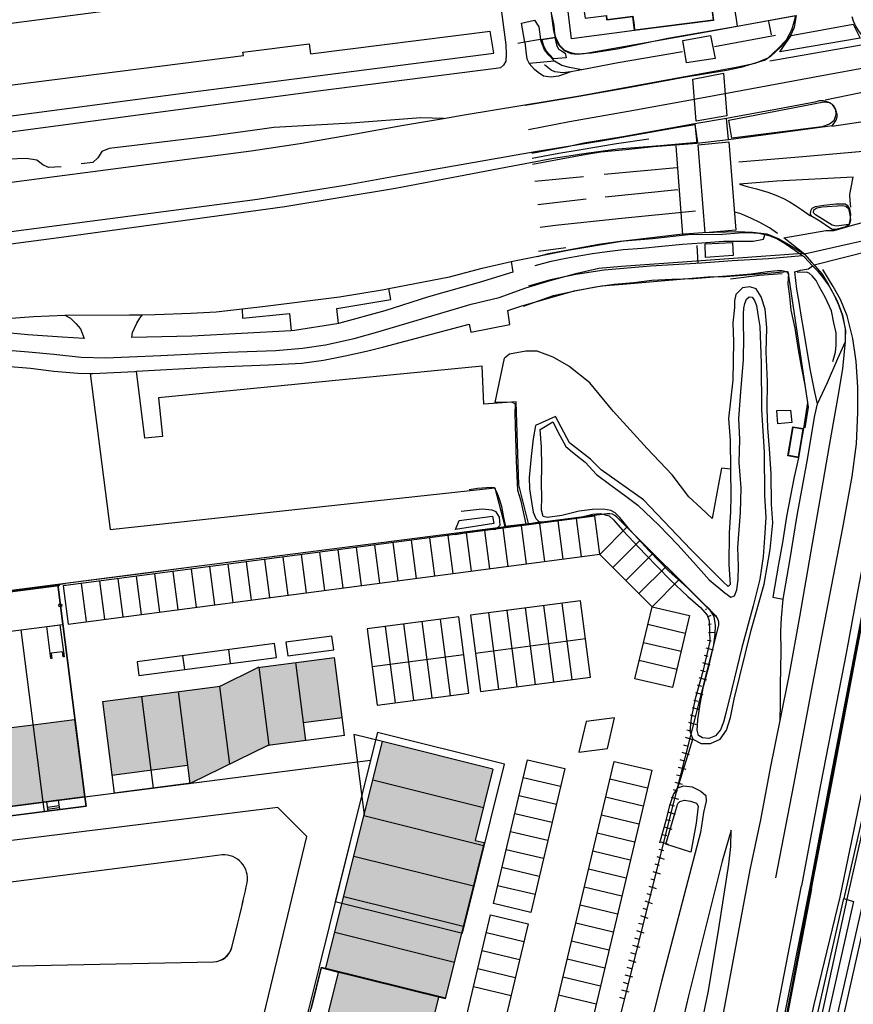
# Model space of a CAD drawing. Header units: metres. Extents: x 89795 to 94000, y 463250 to 466585.
# Tile 173 of 185: x 91270 to 91378, y 465954 to 466082. Entities that reach past the tile are written whole.
import ezdxf

# ---------------------------------------------------------------- set-up
doc = ezdxf.new("R2010")
doc.units = ezdxf.units.M
doc.layers.add('92.1_Bestaande bebouwing - Existing building H', color=7, linetype='Continuous', true_color=0xb5b6af)
doc.layers.add('XXX_Background', color=3, linetype='Continuous')

msp = doc.modelspace()

# ---------------------------------------------------------------- hatches: boundary and pattern name
at = {"layer": '92.1_Bestaande bebouwing - Existing building H'}
for points in [[(91310.47, 465999.27), (91305.4, 465998.62), (91306.4, 465990.8), (91311.48, 465991.45)], [(91300.64, 465998.01), (91300.51, 465997.99), (91295.63, 465995.55), (91295.51, 465995.53), (91296.81, 465985.42), (91301.81, 465987.87), (91301.94, 465987.89)], [(91305.4, 465998.62), (91300.64, 465998.01), (91301.94, 465987.89), (91306.7, 465988.5)], [(91295.51, 465995.53), (91290.15, 465994.85), (91291.68, 465982.94), (91291.81, 465982.96), (91296.81, 465985.42)], [(91285.39, 465994.23), (91280.32, 465993.58), (91281.55, 465983.98), (91286.63, 465984.63)], [(91290.15, 465994.85), (91285.39, 465994.23), (91286.63, 465984.63), (91291.39, 465985.24)], [(91271.34, 465990.56), (91265.99, 465989.87), (91267.28, 465979.82), (91272.64, 465980.51)], [(91276.7, 465991.25), (91271.34, 465990.56), (91272.64, 465980.51), (91277.99, 465981.19)], [(91331.03, 465984.79), (91316.67, 465988.37), (91315.43, 465983.41), (91329.79, 465979.83)], [(91329.79, 465979.83), (91315.43, 465983.41), (91314.27, 465978.75), (91329.8, 465974.88), (91329.89, 465975.25), (91328.73, 465975.54)], [(91314.27, 465978.75), (91312.97, 465973.51), (91328.49, 465969.64), (91329.8, 465974.88)], [(91312.97, 465973.51), (91311.66, 465968.27), (91327.18, 465964.4), (91328.49, 465969.64)], [(91311.44, 465967.39), (91311.4, 465967.23), (91326.93, 465963.37), (91326.96, 465963.52)], [(91311.66, 465968.27), (91311.44, 465967.39), (91326.96, 465963.52), (91327.18, 465964.4)], [(91326.93, 465963.37), (91311.4, 465967.23), (91310.5, 465963.61), (91326.02, 465959.74)], [(91310.5, 465963.61), (91309.34, 465958.96), (91323.99, 465955.3), (91324.86, 465955.09), (91326.02, 465959.74)], [(91310.97, 465958.41), (91309.67, 465953.17), (91322.65, 465949.94), (91323.96, 465955.18)]]:
    msp.add_hatch(color=256, dxfattribs=at).paths.add_polyline_path(points)

# ---------------------------------------------------------------- linework, layer by layer
at = {"layer": 'XXX_Background'}
for p, q in [((91275.9, 466003.62), (91344.91, 466012.67)), ((91344.9, 466012.66), (91351.69, 466005.87)), ((91342.41, 466006.64), (91328.13, 466004.77)), ((91326.61, 466004.57), (91314.71, 466003.01)), ((91328.13, 466004.77), (91329.43, 465994.85)), ((91358.63, 466005.52), (91358.74, 466005.6)), ((91358.89, 466004.54), (91359.38, 466004.77)), ((91249.58, 466000.28), (91275.18, 466003.58)), ((91273.1, 466003.31), (91274.8, 466003.53)), ((91273.64, 465999.15), (91273.1, 466003.31)), ((91274.8, 466003.53), (91275.34, 465999.37)), ((91275.18, 466003.58), (91278.06, 465981.19)), ((91359.02, 466003.54), (91359.38, 466003.63)), ((91314.71, 466003.01), (91316.01, 465993.09)), ((91359.02, 466002.52), (91359.92, 466002.57)), ((91302.67, 466001.08), (91284.83, 465998.73)), ((91343.06, 466001.69), (91328.78, 465999.81)), ((91358.67, 466000.55), (91359.64, 466000.27)), ((91358.89, 466001.52), (91359.38, 466001.45)), ((91275.13, 466000.03), (91273.68, 465999.84)), ((91273.68, 465999.84), (91273.76, 465999.16)), ((91275.21, 465999.35), (91275.13, 466000.03)), ((91275.34, 465999.37), (91275.21, 465999.35)), ((91327.26, 465999.61), (91315.36, 465998.05)), ((91358.44, 465999.57), (91358.93, 465999.44)), ((91273.76, 465999.16), (91273.64, 465999.15)), ((91358.23, 465998.61), (91359.19, 465998.32)), ((91329.43, 465994.85), (91343.71, 465996.73)), ((91357.99, 465997.64), (91358.59, 465997.48)), ((91357.55, 465995.71), (91358.12, 465995.56)), ((91357.77, 465996.68), (91358.74, 465996.39)), ((91316.01, 465993.09), (91327.91, 465994.66)), ((91357.32, 465994.74), (91358.29, 465994.46)), ((91357.1, 465993.76), (91357.69, 465993.6)), ((91356.65, 465991.83), (91357.25, 465991.67)), ((91356.88, 465992.8), (91357.84, 465992.51)), ((91356.43, 465990.87), (91357.4, 465990.58)), ((91356.21, 465989.9), (91356.78, 465989.75)), ((91355.75, 465987.95), (91356.35, 465987.79)), ((91355.98, 465988.93), (91356.95, 465988.65)), ((91355.54, 465986.99), (91356.5, 465986.7)), ((91291.39, 465985.24), (91281.55, 465983.98)), ((91355.31, 465986.02), (91355.87, 465985.87)), ((91354.86, 465984.07), (91355.45, 465983.91)), ((91355.09, 465985.05), (91356.05, 465984.77)), ((91354.63, 465983.11), (91355.59, 465982.83)), ((91354.41, 465982.14), (91354.97, 465981.99)), ((91220, 465973.73), (91278.09, 465981.2)), ((91277.99, 465981.19), (91235.15, 465975.68)), ((91272.79, 465979.28), (91272.64, 465980.5)), ((91274.6, 465980.75), (91273.08, 465980.55)), ((91273.08, 465980.55), (91273.24, 465979.33)), ((91274.6, 465980.75), (91274.76, 465979.53)), ((91278.21, 465979.97), (91278.06, 465981.19)), ((91353.96, 465980.19), (91354.54, 465980.03)), ((91354.18, 465981.17), (91355.14, 465980.89)), ((91220.02, 465972.5), (91278.21, 465979.97)), ((91274.7, 465980.01), (91273.18, 465979.81)), ((91274.73, 465979.77), (91273.21, 465979.57)), ((91274.76, 465979.53), (91273.24, 465979.33)), ((91353.73, 465979.23), (91354.69, 465978.95)), ((91353.51, 465978.26), (91354.07, 465978.11)), ((91353.05, 465976.32), (91353.59, 465976.18)), ((91353.28, 465977.29), (91354.24, 465977.01)), ((91352.83, 465975.36), (91353.78, 465975.05)), ((91352.57, 465974.4), (91353.15, 465974.21)), ((91352.04, 465972.49), (91352.6, 465972.31)), ((91352.31, 465973.45), (91353.25, 465973.12)), ((91351.78, 465971.52), (91352.73, 465971.21)), ((91351.51, 465970.56), (91352.04, 465970.4)), ((91350.99, 465968.65), (91351.57, 465968.46)), ((91351.25, 465969.61), (91352.21, 465969.3)), ((91350.73, 465967.7), (91351.68, 465967.37)), ((91350.47, 465966.74), (91351.02, 465966.56)), ((91349.94, 465964.81), (91350.47, 465964.65)), ((91350.2, 465965.78), (91351.15, 465965.46)), ((91349.68, 465963.86), (91350.63, 465963.55)), ((91349.42, 465962.9), (91349.98, 465962.72)), ((91348.88, 465960.99), (91349.46, 465960.82)), ((91349.13, 465961.95), (91350.08, 465961.66)), ((91348.64, 465960.03), (91349.6, 465959.74)), ((91348.41, 465959.07), (91348.97, 465958.91)), ((91347.94, 465957.12), (91348.47, 465956.98)), ((91348.17, 465958.1), (91349.13, 465957.81)), ((91347.7, 465956.16), (91348.67, 465955.89)), ((91347.47, 465955.2), (91348.04, 465955.03))]:
    msp.add_line(p, q, dxfattribs=at)
for points in [[(91370.32, 466082.57), (91359.44, 466080.58), (91342.87, 466077.62), (91341.96, 466077.54), (91341.2, 466077.62), (91340.32, 466078.04), (91339.57, 466078.75), (91339.19, 466079.64), (91338.94, 466080.6), (91338.67, 466082.58), (91333.78, 466120.12), (91327.26, 466170.67), (91326.84, 466173.75), (91326.83, 466175.77), (91326.91, 466177.2), (91327.28, 466178.42), (91328.23, 466179.25)], [(91227.69, 466114.21), (91285.16, 466121.73), (91323.79, 466126.87), (91324.77, 466126.86), (91325.41, 466126.63), (91326.02, 466126.21), (91326.72, 466125.05), (91328.86, 466108.02), (91332.71, 466078.81), (91332.76, 466077.6), (91332.69, 466076.68), (91332.39, 466076.15), (91332.02, 466075.82), (91331.46, 466075.71), (91308.32, 466072.8), (91265.09, 466067.04)], [(91230.71, 466075.61), (91254.1, 466078.7), (91254.15, 466078.35), (91262.66, 466079.45), (91262.47, 466080.82), (91297.77, 466085.45), (91297.92, 466084.02), (91306.42, 466085.18), (91306.38, 466085.55), (91329.79, 466088.61)], [(91324.63, 466069.25), (91327.31, 466069.7), (91342.26, 466072.18), (91356.91, 466074.88), (91362.61, 466075.91), (91365.08, 466076.41), (91366.78, 466077.11), (91368.02, 466078.3), (91369.15, 466079.46), (91369.84, 466080.74), (91370.27, 466082.2), (91370.32, 466082.57)], [(91231.75, 466067.78), (91255.15, 466070.77), (91254.99, 466072.04), (91263.49, 466073.13), (91263.52, 466072.95), (91298.63, 466077.43), (91298.57, 466077.83), (91307.18, 466078.93), (91307.35, 466077.62), (91330.66, 466080.59)], [(91231.75, 466067.78), (91231.8, 466066.53), (91232.01, 466064.75), (91237.32, 466065.48), (91293.09, 466072.84), (91331.15, 466077.7), (91330.66, 466080.59)], [(91361.64, 466069.01), (91374, 466071.38), (91374.78, 466071.32), (91375.21, 466070.92), (91375.5, 466070.4), (91375.54, 466069.7), (91375.28, 466068.92), (91374.72, 466068.5), (91373.74, 466068.15), (91362.05, 466066.67), (91361.64, 466069.01)], [(91246.67, 466051.72), (91300.44, 466058.77), (91312.08, 466060.63), (91318.26, 466061.75), (91326.9, 466063.28), (91336.53, 466064.97), (91345.08, 466066.36), (91354.85, 466068.07), (91357.26, 466068.44), (91357.6, 466066.11), (91352.72, 466065.71), (91347.25, 466065.27), (91343.12, 466064.71), (91338.9, 466064.04), (91333.62, 466063.05), (91326.54, 466061.72), (91318.38, 466060.14), (91304.01, 466057.79), (91274.65, 466053.77), (91229.02, 466047.72)], [(91236.74, 466056.68), (91237.07, 466056.74), (91269.19, 466061.05), (91284.38, 466063.06), (91299.62, 466065.04), (91305.94, 466066.01), (91312.72, 466067.18), (91319.43, 466068.39), (91324.63, 466069.25)], [(91324.63, 466069.25), (91321.65, 466069.34), (91312.63, 466068.65), (91302.6, 466068.06), (91301.08, 466067.85), (91294.43, 466066.95), (91284.48, 466065.74), (91281.19, 466065.33), (91280.26, 466064.95), (91279.72, 466064.12), (91279.09, 466063.54), (91277.56, 466063.34)], [(91274.99, 466062.98), (91273.34, 466062.89), (91272.61, 466063.24), (91271.8, 466063.82), (91270.49, 466064.05), (91268.1, 466063.95), (91239.27, 466059.72)], [(91377.25, 466055.47), (91375.61, 466055.26), (91375.06, 466055.41), (91372.9, 466056.74), (91372.65, 466056.98), (91372.67, 466057.38), (91373.08, 466057.66), (91373.79, 466057.78), (91376.42, 466057.95), (91376.86, 466057.87), (91377.18, 466057.54), (91377.36, 466056.75), (91377.46, 466056.09), (91377.37, 466055.69), (91377.25, 466055.47)], [(91333.4, 466050.66), (91334.68, 466050.95), (91340.77, 466052.16), (91347.99, 466053.36), (91355.29, 466054.24), (91358.26, 466054.42), (91362.72, 466054.57), (91364.73, 466054.5), (91366.58, 466054.26), (91368.07, 466053.67), (91369.43, 466052.9), (91371.26, 466051.78)], [(91377.25, 466055.47), (91377.22, 466055.42), (91377.31, 466055.48), (91377.25, 466055.47)], [(91268.08, 466039.19), (91270.72, 466038.97), (91274.01, 466038.64), (91277.58, 466038.26), (91280.73, 466038.17), (91283.82, 466038.32), (91287.9, 466038.47), (91296.66, 466038.9), (91302.85, 466039.13), (91306.3, 466039.41), (91309.31, 466039.84), (91313.01, 466040.7), (91316.07, 466041.56), (91328.22, 466045.13), (91331.83, 466046.02), (91335.31, 466047.25), (91338.47, 466048.23), (91341.96, 466049.17), (91344.76, 466049.81), (91347.74, 466050.08), (91357.47, 466050.78), (91371.26, 466051.78)], [(91371.26, 466051.78), (91371.47, 466051.64), (91372.44, 466050.56), (91372.83, 466050.11)], [(91333.4, 466050.66), (91333.61, 466049.3), (91329.25, 466047.95), (91322.68, 466046.08), (91316.98, 466044.28), (91310.99, 466042.65)], [(91317.51, 466047.16), (91325.4, 466048.68), (91329.64, 466049.8), (91333.4, 466050.66)], [(91284.76, 466036.44), (91294.13, 466036.95), (91301.89, 466037.28), (91306.21, 466037.48), (91309.02, 466037.89), (91311.85, 466038.45), (91314.6, 466039.03), (91316.88, 466039.62), (91327.96, 466042.54), (91328.14, 466041.5), (91333.21, 466042.52), (91332.95, 466044.32), (91334.8, 466044.91), (91338.1, 466045.87), (91341.59, 466046.88), (91345.13, 466047.51), (91348.43, 466047.76), (91352.33, 466048.12), (91358.93, 466048.67), (91361.26, 466048.74), (91369.31, 466049.39), (91371.95, 466031.76), (91371.51, 466029.07)], [(91372.83, 466050.11), (91373.76, 466049.04), (91374.54, 466047.75), (91375.73, 466045.56), (91376.42, 466043.71), (91376.78, 466041.71), (91376.74, 466040.69), (91376.74, 466040.61)], [(91298.47, 466044.53), (91301.13, 466044.84), (91311.11, 466046.1), (91316.92, 466047.04), (91317.51, 466047.16)], [(91310.99, 466042.65), (91310.75, 466044.58), (91317.76, 466045.76), (91317.51, 466047.16)], [(91285.52, 466043.77), (91287.16, 466043.78), (91291.81, 466043.95), (91295.1, 466044.13), (91298.47, 466044.53)], [(91298.47, 466044.53), (91298.52, 466043.34), (91304.62, 466043.92), (91304.82, 466041.69)], [(91275.44, 466043.7), (91276.2, 466043.34), (91276.89, 466042.64), (91277.5, 466041.94), (91277.96, 466040.68), (91275.09, 466040.84), (91270.66, 466041.15), (91267.03, 466041.49), (91263.82, 466041.61), (91261.96, 466041.55), (91261.16, 466041.5), (91261.1, 466042.47)], [(91261.1, 466042.47), (91267.29, 466043.25), (91271.37, 466043.53), (91275.44, 466043.7)], [(91275.44, 466043.7), (91283.83, 466043.77), (91285.52, 466043.77)], [(91304.82, 466041.69), (91291.92, 466040.98), (91284.14, 466040.83), (91284.24, 466041.48), (91284.78, 466042.67), (91285.19, 466043.34), (91285.52, 466043.77)], [(91310.99, 466042.65), (91310.74, 466042.58), (91305.26, 466041.72), (91304.82, 466041.69)], [(91229.49, 466033.31), (91254.18, 466036.11), (91259.1, 466036.72), (91261.65, 466037.02), (91264.9, 466037.19), (91267.84, 466037.08), (91271, 466036.83), (91274.01, 466036.46), (91277.15, 466036.19), (91278.72, 466036.16)], [(91278.72, 466036.16), (91281.35, 466015.91), (91331.26, 466021.31), (91332.57, 466016.31), (91335.63, 466016.68), (91334.38, 466021.67), (91334.03, 466032.48), (91329.84, 466032.16), (91329.62, 466037.09), (91287.61, 466032.96), (91288.14, 466027.97), (91285.83, 466027.73), (91284.76, 466036.44)], [(91278.72, 466036.16), (91279.08, 466036.16), (91284.53, 466036.42), (91284.76, 466036.44)], [(91344.26, 466017.63), (91275.25, 466008.57), (91275.9, 466003.62)], [(91342.53, 466012.36), (91341.88, 466017.32)], [(91344.91, 466012.67), (91344.26, 466017.63)], [(91333.01, 466011.11), (91332.36, 466016.07)], [(91335.39, 466011.42), (91334.74, 466016.38)], [(91337.77, 466011.73), (91337.12, 466016.69)], [(91340.15, 466012.05), (91339.5, 466017)], [(91355.22, 466009.41), (91348.43, 466016.19), (91344.9, 466012.66)], [(91323.5, 466009.86), (91322.84, 466014.82)], [(91325.87, 466010.17), (91325.22, 466015.13)], [(91328.25, 466010.48), (91327.6, 466015.44)], [(91330.63, 466010.8), (91329.98, 466015.75)], [(91313.98, 466008.61), (91313.33, 466013.57)], [(91316.36, 466008.92), (91315.71, 466013.88)], [(91318.74, 466009.24), (91318.09, 466014.19)], [(91321.12, 466009.55), (91320.47, 466014.51)], [(91346.6, 466010.96), (91350.13, 466014.5)], [(91304.46, 466007.36), (91303.81, 466012.32)], [(91306.84, 466007.67), (91306.19, 466012.63)], [(91309.22, 466007.99), (91308.57, 466012.94)], [(91311.6, 466008.3), (91310.95, 466013.26)], [(91348.29, 466009.26), (91351.83, 466012.8)], [(91292.56, 466005.8), (91291.91, 466010.76)], [(91294.94, 466006.11), (91294.29, 466011.07)], [(91297.32, 466006.43), (91296.67, 466011.38)], [(91299.7, 466006.74), (91299.05, 466011.69)], [(91302.08, 466007.05), (91301.43, 466012.01)], [(91349.99, 466007.57), (91353.53, 466011.1)], [(91283.04, 466004.55), (91282.39, 466009.51)], [(91285.42, 466004.86), (91284.77, 466009.82)], [(91287.8, 466005.18), (91287.15, 466010.13)], [(91290.18, 466005.49), (91289.53, 466010.45)], [(91274.66, 466008.77), (91274.69, 466008.56), (91248.51, 466005.19), (91218.27, 465995.76), (91218.22, 465995.96), (91248.46, 466005.39), (91274.66, 466008.77)], [(91275.18, 466003.57), (91274.52, 466008.75)], [(91278.28, 466003.93), (91277.63, 466008.88)], [(91280.66, 466004.24), (91280.01, 466009.2)], [(91351.69, 466005.87), (91355.22, 466009.41)], [(91336.57, 465995.79), (91335.27, 466005.71)], [(91338.95, 465996.1), (91337.65, 466006.02)], [(91341.33, 465996.42), (91340.03, 466006.33)], [(91343.71, 465996.73), (91342.41, 466006.64)], [(91356.55, 466004.72), (91354.34, 465995.38), (91349.47, 465996.53), (91351.69, 466005.87)], [(91351.69, 466005.87), (91356.55, 466004.72)], [(91327.91, 465994.66), (91326.61, 466004.57)], [(91331.81, 465995.17), (91330.51, 466005.08)], [(91334.19, 465995.48), (91332.89, 466005.39)], [(91318.39, 465993.41), (91317.09, 466003.32)], [(91320.77, 465993.72), (91319.47, 466003.63)], [(91323.15, 465994.03), (91321.85, 466003.95)], [(91325.53, 465994.34), (91324.23, 466004.26)], [(91356, 466002.38), (91351.14, 466003.54)], [(91302.91, 465999.29), (91302.67, 466001.08)], [(91355.45, 466000.05), (91350.58, 466001.2)], [(91280.32, 465993.58), (91295.63, 465995.55), (91300.51, 465997.99), (91310.47, 465999.27)], [(91284.83, 465998.73), (91285.06, 465996.95), (91302.91, 465999.29)], [(91291.01, 465997.73), (91290.78, 465999.52)], [(91296.96, 465998.51), (91296.73, 466000.3)], [(91311.77, 465989.15), (91310.47, 465999.27)], [(91300.64, 465998.01), (91300.51, 465997.99)], [(91300.64, 465998.01), (91301.94, 465987.89)], [(91305.4, 465998.62), (91306.7, 465988.5)], [(91354.89, 465997.71), (91350.03, 465998.87)], [(91295.63, 465995.55), (91295.51, 465995.53), (91296.81, 465985.42)], [(91285.39, 465994.23), (91286.92, 465982.33)], [(91290.15, 465994.85), (91291.68, 465982.94), (91291.81, 465982.96)], [(91280.32, 465993.58), (91281.85, 465981.68)], [(91265.99, 465989.87), (91271.34, 465990.56)], [(91271.34, 465990.56), (91276.7, 465991.25), (91277.99, 465981.19)], [(91311.48, 465991.45), (91306.4, 465990.8)], [(91311.77, 465989.15), (91301.81, 465987.87), (91291.81, 465982.96), (91281.85, 465981.68)], [(91301.81, 465987.87), (91301.94, 465987.89)], [(91331.03, 465984.79), (91328.73, 465975.54), (91329.89, 465975.25), (91324.83, 465954.96), (91309.3, 465958.83), (91316.67, 465988.37)], [(91331.03, 465984.79), (91316.67, 465988.37)], [(91351.64, 465984.65), (91332.23, 465902.92), (91327.37, 465904.07), (91346.77, 465985.8)], [(91340.38, 465984.85), (91335.94, 465966.17), (91331.08, 465967.33), (91335.51, 465986.01)], [(91335.51, 465986.01), (91340.38, 465984.85)], [(91346.77, 465985.8), (91351.64, 465984.65)], [(91315.43, 465983.41), (91329.79, 465979.83)], [(91339.82, 465982.52), (91334.96, 465983.67)], [(91351.08, 465982.31), (91346.22, 465983.47)], [(91339.27, 465980.18), (91334.41, 465981.34)], [(91350.53, 465979.98), (91345.66, 465981.13)], [(91338.72, 465977.85), (91333.85, 465979)], [(91314.27, 465978.75), (91329.8, 465974.88)], [(91349.97, 465977.64), (91345.11, 465978.8)], [(91338.16, 465975.51), (91333.3, 465976.67)], [(91349.42, 465975.31), (91344.55, 465976.46)], [(91337.61, 465973.18), (91332.74, 465974.33)], [(91348.86, 465972.97), (91344, 465974.13)], [(91312.97, 465973.51), (91328.49, 465969.64)], [(91337.05, 465970.84), (91332.19, 465972)], [(91348.31, 465970.64), (91343.44, 465971.79)], [(91336.5, 465968.51), (91331.63, 465969.66)], [(91347.76, 465968.3), (91342.89, 465969.45)], [(91311.66, 465968.27), (91327.18, 465964.4)], [(91347.2, 465965.96), (91342.34, 465967.12)], [(91335.6, 465964.71), (91331.16, 465946.03), (91326.3, 465947.19), (91330.73, 465965.87)], [(91330.73, 465965.87), (91335.6, 465964.71)], [(91346.65, 465963.63), (91341.78, 465964.78)], [(91310.5, 465963.61), (91326.02, 465959.74)], [(91335.04, 465962.38), (91330.18, 465963.53)], [(91346.09, 465961.29), (91341.23, 465962.45)], [(91334.49, 465960.04), (91329.62, 465961.2)], [(91345.54, 465958.96), (91340.67, 465960.11)], [(91309.67, 465953.17), (91310.97, 465958.41), (91308.72, 465958.98), (91307.42, 465953.74)], [(91323.96, 465955.18), (91308.72, 465958.98)], [(91309.34, 465958.96), (91324.86, 465955.09)], [(91333.93, 465957.71), (91329.07, 465958.86)], [(91344.98, 465956.62), (91340.12, 465957.78)], [(91333.38, 465955.37), (91328.51, 465956.53)], [(91344.43, 465954.29), (91339.56, 465955.44)]]:
    msp.add_lwpolyline(points, dxfattribs=at)
for points in [[(91221.57, 465997.01), (91213.71, 466030.46), (91148.87, 466022.11), (91143.43, 466021.41), (91145.67, 466014.31), (91156.73, 465978.84), (91162.69, 465959.66), (91167.84, 465961.3), (91166.71, 465964.87), (91172.19, 465965.57), (91171.93, 465967.56), (91278.06, 465981.19), (91274.52, 466008.75), (91275.55, 466008.88), (91248.46, 466005.39), (91221.57, 465997.01)], [(91304.16, 466001.27), (91304.4, 465999.49), (91310.35, 466000.27), (91310.11, 466002.05)], [(91343.11, 465990.95), (91342.17, 465987), (91345.89, 465987.48), (91346.83, 465991.44)], [(91310.56, 465967.61), (91327.06, 465963.49), (91332.53, 465985.42), (91316.04, 465989.54)], [(91316.67, 465988.37), (91312.96, 465989.3), (91314.3, 465978.87)], [(91219.87, 465973.72), (91278.06, 465981.2), (91278.21, 465979.97), (91220.02, 465972.49)], [(91303.42, 465937.71), (91308.75, 465959.1), (91323.99, 465955.3), (91318.65, 465933.91)]]:
    msp.add_lwpolyline(points, close=True, dxfattribs=at)
for points in [[(91232.13, 465639.82), (91275.51, 465643.14), (91296.66, 465734.8), (91303.5, 465767.7), (91312.53, 465808.22), (91316.95, 465830.8), (91336.1, 465906.94), (91354.56, 465980.62), (91360.33, 466003.3, 0.252015), (91359.93, 466004.71), (91347.11, 466017.51, 0.232073), (91345.86, 466017.94), (91291.91, 466010.99), (91275.55, 466008.88), (91274.52, 466008.75), (91278.06, 465981.19), (91315.14, 465985.96, 0.004836)], [(91237.39, 465956.82), (91237.68, 465957.25), (91237.72, 465957.57), (91237.7, 465958.58), (91237.71, 465958.61), (91237.71, 465958.62), (91237.72, 465958.62), (91246.26, 465958.8), (91294.76, 465959.79, 0.33852), (91297.14, 465961.68, 0.010881), (91299.12, 465970.05, 0.486368), (91295.87, 465973.66), (91291.35, 465973.08), (91180.95, 465958.89, 0.791722), (91180.89, 465955.45), (91236.83, 465956.6)], [(91299.12, 465970.05, 0.486368), (91295.87, 465973.66), (91291.35, 465973.08), (91180.95, 465958.89, 0.791722), (91180.89, 465955.45), (91236.83, 465956.6), (91237.39, 465956.82), (91237.68, 465957.25), (91237.72, 465957.57), (91237.7, 465958.62), (91246.26, 465958.8), (91294.76, 465959.79, 0.332993), (91297.12, 465961.63, 0.010944)]]:
    msp.add_lwpolyline(points, format="xyb", close=True, dxfattribs=at)
at = {"layer": 'XXX_Background', "ltscale": 0.3}
for points in [[(91303.5, 465767.7), (91312.53, 465808.22), (91316.95, 465830.8), (91336.1, 465906.94), (91354.56, 465980.62), (91360.33, 466003.3, 0.25824), (91359.9, 466004.74), (91347.12, 466017.51, 0.232325), (91345.86, 466017.94), (91291.91, 466010.99), (91285.38, 466010.15), (91275.55, 466008.88), (91274.6, 466008.76), (91248.46, 466005.39)], [(91171.48, 465967.5), (91280.72, 465981.53), (91315.14, 465985.96, 0.004836), (91232.13, 465639.82)]]:
    msp.add_lwpolyline(points, format="xyb", dxfattribs=at)
at = {"layer": 'XXX_Background', "extrusion": (0, 0, -1)}
msp.add_lwpolyline([(-91272.64, 465980.5), (-91269.76, 466002.88)], dxfattribs=at)
at = {"layer": 'XXX_Background'}
msp.add_lwpolyline([(91268.07, 465639.71), (91229.27, 465637.29, -0.504591), (91226.17, 465640.99), (91248.82, 465735.04), (91306.86, 465976.03), (91303.09, 465979.8), (91175.64, 465964), (91165.82, 465952.24), (91050.21, 465915.63, -0.402927), (91046.48, 465917.47), (91034.9, 465949.67)], format="xyb", dxfattribs=at)
for points in [[(91330.24, 466179.62, 0.38), (91332.13, 466164.69, 0.38), (91333.47, 466155.29, 0.38), (91334.18, 466149.64, 0.38), (91334.95, 466149.73, 0.38), (91339.54, 466113.28, 0.38), (91338.96, 466113.21, 0.38), (91339.67, 466107.58, 0.38), (91342.18, 466087.57, 0.38), (91342.99, 466082.24, 0.38), (91345.75, 466082.59, 0.38), (91345.82, 466082.05, 0.38), (91349.19, 466082.48, 0.38), (91349.34, 466081.35, 0.38), (91349.42, 466080.66, 0.38), (91341.22, 466079.58, 0.35), (91340.39, 466086.34, 0.36), (91337.71, 466106.39, 0.31), (91335.3, 466125.59, 0.26), (91332.51, 466145.94, 0.31), (91330.96, 466159.24, 0.4), (91329.22, 466171.56, 0.46), (91328.16, 466179.23, 0.18), (91328.79, 466179.33, 0.18)], [(91378.72, 466079.68, 0.17), (91368.26, 466077.89, 0.13), (91369.76, 466079.99, 0.16), (91377.81, 466081.47, 0.18)], [(91359.27, 466080.03, 0.3), (91359.9, 466077.04, 0.24), (91356.17, 466076.46, 0.29), (91355.66, 466079.35, 0.3)], [(91340.53, 466077.11, 0.32), (91338.9, 466077, 0.32), (91337.94, 466078.02, 0.31), (91337.59, 466078.76, 0.32), (91337.43, 466079.48, 0.32), (91339.05, 466079.74, 0.32), (91339.28, 466078.79, 0.32), (91339.55, 466078.23, 0.32), (91339.91, 466078.01, 0.32), (91340.42, 466077.72, 0.32)], [(91361.39, 466069.6, 0.17), (91357.43, 466068.89, 0.2), (91356.98, 466074.34, 0.07), (91360.94, 466075.14, 0.09)], [(91362.55, 466054.74, 0.09), (91358.57, 466054.4, 0.09), (91357.67, 466065.84, 0.17), (91361.65, 466066.23, 0.17)], [(91371.47, 466051.63, 0.11), (91368.8, 466053.74, 0.14), (91374.24, 466054.69, 0.16), (91375.31, 466054.71, 0.15), (91377.71, 466055.41, 0.14), (91383.04, 466056.82, 0.19), (91383.62, 466054.36, 0.2), (91377.4, 466052.98, 0.2)], [(91358.59, 466052.98, 0.18), (91362.11, 466053.15, 0.17), (91362.2, 466051.47, 0.18), (91358.64, 466051.21, 0.18)], [(91365.91, 466031.45, -0.63), (91366.23, 466025.89, -0.63), (91366.3, 466020.3, -0.63), (91366.44, 466017.45, -0.63), (91366.3, 466014.81, -0.63), (91366.09, 466012.38, -0.63), (91365.69, 466009.43, -0.63), (91364.82, 466005.97, -0.63), (91363.36, 466000.59, -0.63), (91362.03, 465995.19, -0.63), (91361.28, 465992.05, -0.63), (91360.94, 465990.88, -0.63), (91360.55, 465989.87, -0.63), (91359.94, 465989.12, -0.63), (91359.05, 465988.77, -0.63), (91358.25, 465988.83, -0.63), (91357.71, 465989.17, -0.63), (91357.53, 465989.83, -0.63), (91357.65, 465991.17, -0.63), (91357.92, 465993.24, -0.63), (91358.37, 465995.5, -0.63), (91359.07, 465998.09, -0.63), (91359.71, 466000.93, -0.63), (91359.87, 466002.33, -0.63), (91359.91, 466003.44, -0.63), (91359.74, 466004.61, -0.63), (91359.2, 466005.5, -0.63), (91358.29, 466006.39, -0.63), (91357.09, 466007.55, -0.63), (91355.79, 466008.75, -0.63), (91353.9, 466010.42, -0.63), (91351.36, 466013.07, -0.63), (91348.81, 466015.85, -0.63), (91347.49, 466017.47, -0.63), (91346.91, 466018.04, -0.63), (91346.35, 466018.34, -0.63), (91345.37, 466018.52, -0.63), (91343.95, 466018.5, -0.63), (91342.23, 466018.26, -0.63), (91339.96, 466017.73, -0.63), (91338.09, 466017.45, -0.63), (91337.57, 466017.59, -0.63), (91337.33, 466018.41, -0.63), (91337.39, 466020.13, -0.63), (91337.32, 466021.8, -0.63), (91337.38, 466024.12, -0.63), (91337.35, 466026.57, -0.63), (91337.16, 466028.89, -0.63), (91338.81, 466029.86, -0.63), (91339.7, 466028.09, -0.63), (91340.51, 466026.68, -0.63), (91341.57, 466025.76, -0.63), (91343, 466024.65, -0.63), (91344.47, 466023.05, -0.63), (91346.33, 466021.64, -0.63), (91348.26, 466020.23, -0.63), (91349.82, 466019.07, -0.63), (91352.6, 466016.39, -0.63), (91355.05, 466013.92, -0.63), (91357.04, 466011.69, -0.63), (91359.12, 466009.37, -0.63), (91361.12, 466007.69, -0.63), (91361.91, 466007.13, -0.63), (91362.4, 466007.29, -0.63), (91362.68, 466008.06, -0.63), (91362.85, 466009.4, -0.63), (91362.89, 466011.15, -0.63), (91362.81, 466013.54, -0.63), (91363.01, 466015.83, -0.63), (91363.18, 466018.12, -0.63), (91363.26, 466021.31, -0.63), (91362.99, 466024.57, -0.63), (91363.06, 466027.57, -0.63), (91362.97, 466030.3, -0.63), (91363.26, 466034.34, -0.63), (91363.56, 466037.91, -0.63), (91363.59, 466040.9, -0.63), (91363.55, 466042.33, -0.63), (91363.54, 466043.89, -0.63), (91363.6, 466044.63, -0.63), (91363.73, 466045.24, -0.63), (91363.95, 466045.78, -0.63), (91364.3, 466046.11, -0.63), (91364.68, 466046.06, -0.63), (91364.97, 466045.63, -0.63), (91365.24, 466044.95, -0.63), (91365.41, 466043.81, -0.63), (91365.66, 466042.26, -0.63), (91365.84, 466037.46, -0.63)], [(91370.68, 466025.21, 0.27), (91369.33, 466025.44, 0.27), (91369.98, 466029.23, 0.27), (91371.34, 466028.99, 0.27), (91371, 466027.06, 0.27)], [(91326.65, 466017.07, -0.81), (91330.95, 466017.63, -0.81), (91331.14, 466016.69, -0.81), (91326.18, 466015.91, -0.81)], [(91356.74, 465974.02, -0.63), (91353.48, 465975.03, -0.63), (91354.77, 465979.47, -0.63), (91355.03, 465980.31, -0.63), (91355.3, 465980.59, -0.63), (91355.89, 465980.78, -0.63), (91356.67, 465980.62, -0.63), (91357.45, 465980.37, -0.63), (91357.66, 465979.97, -0.63), (91357.42, 465977.76, -0.63)]]:
    msp.add_polyline3d(points, close=True, dxfattribs=at)
for points in [[(91349.42, 466080.66, 0.38), (91341.22, 466079.58, 0.35), (91340.39, 466086.34, 0.36), (91337.71, 466106.39, 0.31), (91335.3, 466125.59, 0.26), (91332.51, 466145.94, 0.31), (91330.96, 466159.24, 0.4), (91329.22, 466171.56, 0.46), (91328.16, 466179.23, 0.18)], [(91361.88, 466086.6, 0.3), (91362.55, 466082.43, 0.31), (91362.74, 466081.21, 0.31)], [(91359.44, 466083.69, 0.38), (91359.66, 466081.95, 0.38), (91349.42, 466080.66, 0.38), (91349.34, 466081.35, 0.38), (91349.19, 466082.48, 0.38), (91345.82, 466082.05, 0.38), (91345.75, 466082.59, 0.38)], [(91359.39, 466083.73, 3.73), (91359.6, 466082, 3.73), (91349.47, 466080.72, 3.73), (91349.39, 466081.36, 3.73), (91349.24, 466082.53, 7.93)], [(91370.4, 466082.59, 0.22), (91370.15, 466081.05, 0.22), (91369.64, 466080.03, 0.18), (91368.94, 466079.2, 0.18), (91368.39, 466078.55, 0.18), (91367.71, 466077.89, 0.17), (91367.09, 466077.31, 0.1), (91366.35, 466076.79, 0.13), (91365.79, 466076.63, 0.13), (91365.22, 466076.47, 0.13), (91363.22, 466075.87, 0.13), (91361.33, 466075.47, 0.13), (91355.83, 466074.55, 0.12), (91348.6, 466073.22, 0.12), (91341.69, 466072, 0.12), (91335.2, 466070.94, 0.15)], [(91338.61, 466082.74, 0.22), (91338.93, 466081.32, 0.3), (91339.03, 466080.21, 0.3), (91339.13, 466079.8, 0.29), (91339.62, 466078.78, 0.3), (91340.32, 466078.1, 0.3), (91341.11, 466077.8, 0.3), (91341.92, 466077.63, 0.3), (91343.84, 466077.77, 0.3), (91347.17, 466078.3, 0.3), (91353.75, 466079.65, 0.3), (91362.74, 466081.21, 0.31), (91370.4, 466082.59, 0.22)], [(91379.32, 466079.8, 0.28), (91378.88, 466080.15, 0.28), (91378.5, 466080.64, 0.28), (91378.16, 466081.22, 0.27), (91378.03, 466081.48, 0.27), (91377.84, 466081.87, 0.27), (91377.68, 466082.42, 0.27)], [(91337.21, 466079.48, 0.33), (91335.16, 466079.16, 0.34), (91334.75, 466081.63, 0.24), (91336.43, 466081.99, 0.23), (91336.97, 466081.15, 0.23), (91337.21, 466079.48, 0.33)], [(91366.8, 466081.82, 0.21), (91367.15, 466080.08, 0.22)], [(91337.21, 466079.48, 0.33), (91339.13, 466079.8, 0.29)], [(91359.81, 466078.58, 0.35), (91367.71, 466080.05, 0.32)], [(91335.16, 466079.16, 0.34), (91334.25, 466078.96, 0.34)], [(91335.16, 466079.16, 0.34), (91335.32, 466077.58, 0.36), (91335.41, 466076.97, 0.36), (91335.74, 466076.36, 0.34)], [(91339.02, 466076.67, 0.36), (91338.27, 466077.45, 0.36), (91337.74, 466078.13, 0.26), (91337.21, 466079.48, 0.33)], [(91379.83, 466078.95, 0.18), (91366.99, 466076.66, 0.13)], [(91355.63, 466077.91, 0.4), (91347.28, 466076.46, 0.43), (91342.59, 466075.56, 0.43), (91341.16, 466075.31, 0.43), (91340.09, 466075.16, 0.43), (91339.07, 466075.29, 0.43), (91338.6, 466075.52, 0.43), (91337.74, 466076.22, 0.43)], [(91335.64, 466067.81, 0.1), (91340.97, 466068.84, 0.11), (91348.58, 466070.19, 0.13), (91356.44, 466071.62, 0.13), (91364.65, 466073.12, 0.15), (91372.36, 466074.58, 0.2), (91381.29, 466076.22, 0.28)], [(91342.59, 466075.56, 0.43), (91340.96, 466075.86, 0.36), (91339.97, 466076.13, 0.36), (91339.02, 466076.67, 0.36), (91335.74, 466076.36, 0.34)], [(91341.16, 466075.31, 0.43), (91339.55, 466074.74, 0.41), (91338.58, 466074.59, 0.3), (91337.58, 466074.75, 0.3), (91336.89, 466075.19, 0.3), (91336.42, 466075.61, 0.3), (91335.74, 466076.36, 0.34)], [(91383.19, 466073.47, 0.25), (91374.15, 466071.61, 0.26)], [(91336.15, 466063.3, 0.31), (91339.88, 466064.02, 0.32), (91343.19, 466064.62, 0.32), (91345.02, 466064.9, 0.31), (91348.26, 466065.2, 0.32), (91351.88, 466065.59, 0.3), (91357.51, 466066.02, 0.32), (91361.62, 466066.5, 0.33), (91369.68, 466067.59, 0.36), (91374.48, 466068.23, 0.35), (91375.1, 466068.35, 0.33), (91375.6, 466069.02, 0.33), (91375.75, 466069.62, 0.33), (91375.51, 466070.45, 0.35), (91375.13, 466071.04, 0.35), (91374.55, 466071.35, 0.35), (91373.89, 466071.52, 0.35), (91373.37, 466071.51, 0.35), (91372.8, 466071.34, 0.35), (91367.96, 466070.47, 0.39), (91361.35, 466069.23, 0.34), (91357.24, 466068.55, 0.34), (91347.9, 466066.86, 0.34), (91342.84, 466066.02, 0.34), (91340.55, 466065.52, 0.34), (91338.09, 466065.1, 0.34), (91336.07, 466064.71, 0.38)], [(91385.76, 466069.81, 0.23), (91375.01, 466068.19, 0.25)], [(91357.24, 466068.55, 0.34), (91357.51, 466066.02, 0.32)], [(91361.62, 466066.5, 0.33), (91361.35, 466069.23, 0.34)], [(91336.13, 466064.1, 0.61), (91339.59, 466064.72, 0.65), (91342.24, 466065.19, 0.71), (91347.08, 466066.01, 0.58), (91351.25, 466066.58, 0.58)], [(91393.89, 466066.41, 0.17), (91385.15, 466065.53, 0.21), (91377.62, 466064.81, 0.21), (91371.26, 466064.25, 0.23), (91362.95, 466063.55, 0.2)], [(91355.67, 466054.14, 0.01), (91354.81, 466065.68, 0.18)], [(91354.89, 466062.85, 0.16), (91345.47, 466061.97, 0.16)], [(91336.48, 466061.12, 0.16), (91342.8, 466061.71, 0.19)], [(91377.79, 466061.61, 0.19), (91367.9, 466061.1, 0.19), (91363.02, 466060.72, 0.17)], [(91363.02, 466060.72, 0.17), (91364.03, 466060.43, 0.18), (91365.24, 466060.12, 0.21), (91366.7, 466059.68, 0.19), (91367.77, 466059.3, 0.17), (91368.76, 466058.86, 0.17), (91369.5, 466058.46, 0.19), (91370.29, 466057.94, 0.18), (91371.08, 466057.43, 0.17), (91372.27, 466056.59, 0.15)], [(91377.51, 466057.72, 0.21), (91377.39, 466058.55, 0.21), (91377.37, 466059.38, 0.19), (91377.52, 466060.3, 0.18), (91377.79, 466061.61, 0.19)], [(91345.59, 466059.06, 0.12), (91355.04, 466060.02, 0.14)], [(91336.87, 466058.09, 0.12), (91343.11, 466058.8, 0.13)], [(91373.45, 466055.95, 0.3), (91374.73, 466055.08, 0.3), (91375.09, 466054.88, 0.3), (91375.59, 466054.88, 0.3), (91376.77, 466055.18, 0.29), (91377.29, 466055.47, 0.27), (91377.41, 466055.96, 0.23), (91377.51, 466056.83, 0.24), (91377.36, 466057.5, 0.24), (91377.1, 466057.91, 0.24), (91376.76, 466058.12, 0.24), (91376.41, 466058.14, 0.24), (91375.55, 466058.1, 0.29), (91373.98, 466057.94, 0.29), (91372.85, 466057.78, 0.29), (91372.41, 466057.54, 0.31), (91372.27, 466057.21, 0.31), (91372.2, 466056.92, 0.31), (91372.3, 466056.65, 0.31), (91373.45, 466055.95, 0.3)], [(91357.32, 466057.22, 0.13), (91347.31, 466056.23, 0.08), (91339.13, 466055.37, 0.07), (91337.15, 466055.11, 0.07)], [(91367.99, 466054.3, 0.11), (91366.93, 466055.06, 0.1), (91365.68, 466055.76, 0.08), (91364.6, 466056.26, 0.08), (91363.73, 466056.63, 0.08), (91363.09, 466056.92, 0.08), (91362.45, 466057.1, 0.09)], [(91364.44, 465971.72, 1.15), (91365.81, 465978.19, 0.95), (91367.05, 465984.93, 0.83), (91368.3, 465991.09, 0.62), (91369.54, 465997.1, 0.56), (91370.87, 466004.55, 0.43), (91372.33, 466013.09, 0.35), (91373.52, 466019.79, 0.28), (91374.72, 466026.81, 0.2), (91375.86, 466033.16, 0.2), (91376.46, 466036.74, 0.14), (91376.79, 466040.31, 0.17), (91376.78, 466041.98, 0.11), (91376.43, 466043.7, 0.11), (91375.95, 466045.03, 0.1), (91375.37, 466046.28, 0.09), (91374.61, 466047.65, 0.1), (91373.79, 466048.78, 0.14), (91373.26, 466049.38, 0.1), (91372.52, 466050.1, 0.12), (91371.48, 466051.25, 0.09), (91371.21, 466051.43, 0.09), (91370.22, 466052.09, 0.07), (91368.98, 466052.97, 0.07), (91367.89, 466053.6, 0.02), (91367.01, 466053.96, 0.02), (91366.32, 466054.15, 0.02), (91365.54, 466054.32, 0.07), (91364.22, 466054.41, 0.04), (91362.96, 466054.36, 0.04), (91360.85, 466054.19, 0.06), (91356.36, 466054.13, 0.06), (91351.74, 466053.61, 0.06), (91347.55, 466053.28, 0.01), (91344.77, 466052.88, 0.01), (91341.29, 466052.25, -0.01), (91338.23, 466051.68, -0.02), (91336.77, 466051.27, -0.02)], [(91336.51, 466050.17, 0.15), (91338.57, 466050.7, 0.15), (91340.51, 466051.1, 0.15), (91342.46, 466051.44, 0.14), (91343.96, 466051.7, 0.1), (91345.84, 466051.99, 0.1), (91347.93, 466052.24, 0.1), (91350.42, 466052.41, 0.14), (91352.95, 466052.68, 0.14), (91355.64, 466052.92, 0.14), (91358.13, 466053.09, 0.14), (91360.95, 466053.32, 0.14), (91363.22, 466053.3, 0.14), (91364.8, 466053.32, 0.11), (91366.16, 466053.57, 0.03), (91366.32, 466054.15, 0.02)], [(91383.85, 466053.03, 0.23), (91372.75, 466050.2, 0.12)], [(91336.95, 466052.01, -0.07), (91340.47, 466052.5, -0.04)], [(91357.68, 466050.47, 0.23), (91357.53, 466052.76, 0.18)], [(91383.81, 466052.08, 0.19), (91383.9, 466048.24, 0.17), (91383.92, 466044.73, 0.17), (91383.88, 466041.98, 0.22), (91383.81, 466039.65, 0.22), (91383.61, 466037.63, 0.21), (91383.37, 466035.48, 0.21), (91383.09, 466033.01, 0.25), (91382.64, 466030.02, 0.2), (91381.77, 466025.63, 0.23), (91380.67, 466019.95, 0.23), (91379.41, 466013.28, 0.3), (91378.33, 466007.6, 0.38), (91376.91, 466000.06, 0.45), (91375.28, 465991.62, 0.74), (91373.56, 465982.75, 0.92), (91372.08, 465974.95, 0.94), (91371.09, 465969.66, 1.24)], [(91371.21, 466051.43, 0.09), (91366.82, 466051.04, 0.09), (91362.07, 466050.77, 0.17), (91358.11, 466050.47, 0.24), (91351.48, 466050.08, 0.23), (91345.47, 466049.55, 0.32), (91341.8, 466048.98, 0.32), (91338.5, 466048.3, 0.28), (91335.65, 466047.48, 0.2)], [(91334.99, 466044.88, 0.37), (91338.9, 466046.25, 0.37), (91341.88, 466046.92, 0.38), (91344.34, 466047.39, 0.38), (91346.78, 466047.73, 0.38), (91349.33, 466047.94, 0.39), (91351.64, 466048.24, 0.39), (91354.24, 466048.4, 0.39), (91357.09, 466048.49, 0.35), (91359.71, 466048.7, 0.35), (91361.97, 466048.88, 0.35), (91364.56, 466049.07, 0.35), (91366.68, 466049.38, 0.31), (91367.97, 466049.5, 0.24), (91368.55, 466049.51, 0.25), (91369.14, 466049.38, 0.25), (91369.38, 466049.05, 0.25), (91369.37, 466048.57, 0.25), (91369.33, 466047.73, 0.25), (91369.52, 466046.19, 0.25), (91369.69, 466044.37, 0.25), (91370.23, 466042.01, 0.24), (91370.67, 466039.22, 0.25), (91371.06, 466037.07, 0.21), (91371.5, 466034.62, 0.19), (91371.87, 466032.36, 0.19), (91371.34, 466028.99, 0.27)], [(91367.74, 465970.7, 1.17), (91370.09, 465982.76, 0.92), (91372.57, 465995.88, 0.64), (91374.77, 466007.38, 0.46), (91376.46, 466016.12, 0.34), (91377.65, 466022.78, 0.27), (91378.23, 466027.01, 0.19), (91378.42, 466031.08, 0.18), (91378.39, 466034.36, 0.13), (91378.19, 466037.7, 0.13), (91377.76, 466040.69, 0.12), (91377.03, 466043.61, 0.1), (91376.15, 466045.76, 0.1), (91375.2, 466047.43, 0.1), (91373.85, 466049.63, 0.09)], [(91373.16, 466032.22, 0.14), (91372.81, 466033.73, 0.17), (91372.25, 466036.55, 0.22), (91371.77, 466039.32, 0.22), (91371.38, 466041.74, 0.18), (91371.1, 466043.47, 0.21), (91370.8, 466045.4, 0.26), (91370.49, 466047.09, 0.14), (91370.24, 466049.33, 0.14), (91370.96, 466049.57, 0.14), (91372.01, 466049.72, 0.14), (91372.52, 466050.1, 0.12)], [(91375.17, 466037.7, 0.46), (91375.51, 466038.92, 0.47), (91375.58, 466039.8, 0.57), (91375.59, 466041.4, 0.53), (91375.3, 466042.7, 0.51), (91374.97, 466044.27, 0.51), (91374.17, 466046.06, 0.6), (91373.4, 466047.42, 0.6), (91373.01, 466048.2, 0.51), (91372.49, 466048.83, 0.51), (91372.08, 466049.18, 0.51), (91371.73, 466049.28, 0.51), (91370.54, 466049.23, 0.41)], [(91376.11, 465968.16, 4.61), (91378.64, 465980.49, 4.61), (91381.4, 465993.12, 4.59), (91384.56, 466006.83, 4.59), (91386.93, 466017.58, 4.83), (91389.65, 466029.15, 4.81), (91391.29, 466036.35, 4.78), (91392.75, 466043.59, 4.78), (91393.62, 466047.36, 4.78), (91394.07, 466048.54, 4.78), (91394.98, 466049.21, 4.85), (91395.68, 466049.09, 5)], [(91368.58, 466049.06, 0.31), (91365.64, 466048.86, 0.29), (91361.86, 466048.37, 0.52)], [(91395.86, 466049.09, 9.35), (91394.35, 466043.53, 9.36), (91392.45, 466036.1, 9.36), (91386.17, 466008.21, 8.7), (91379.99, 465981.27, 8.64), (91376.99, 465967.91, 8.66)], [(91337.05, 466016.87, -0.14), (91338.32, 466016.93, -0.14), (91339.98, 466017.16, -0.25), (91342.24, 466017.47, -0.32), (91343.97, 466017.88, -0.32), (91344.95, 466017.98, -0.32), (91346.1, 466017.67, -0.32), (91346.69, 466017.16, -0.26), (91347.85, 466015.8, -0.16), (91350.82, 466012.64, -0.24), (91354.05, 466009.34, -0.18), (91356.33, 466007.2, -0.18), (91357.98, 466005.75, -0.32), (91358.86, 466004.78, -0.32), (91359.09, 466004.03, -0.26), (91359.18, 466001.35, -0.25), (91358.28, 465997.47, -0.25), (91357.29, 465993.92, -0.26), (91356.76, 465991.42, -0.25), (91356.58, 465989.7, -0.25), (91356.98, 465988.66, -0.25), (91358.07, 465988.12, -0.25), (91359.28, 465988.13, -0.25), (91360.51, 465988.69, -0.25), (91361.37, 465989.84, -0.25), (91361.87, 465991.48, -0.25), (91362.34, 465993.86, -0.25), (91364.57, 466002.82, -0.25), (91366.26, 466008.81, -0.2), (91367, 466013.3, -0.09), (91367.35, 466016.74, -0.09), (91367.19, 466019.19, -0.09), (91367.14, 466023.12, -0.09), (91366.93, 466026.35, -0.1), (91366.72, 466029.09, -0.16), (91366.63, 466031.54, -0.17), (91366.69, 466035.09, -0.17), (91366.49, 466038.89, -0.12), (91366.57, 466042.08, -0.05), (91366.35, 466044.51, 0.05), (91365.86, 466046.1, 0.13), (91365.22, 466047.14, 0.13), (91364.4, 466047.39, 0.13), (91363.42, 466047.26, 0.13), (91362.57, 466046.38, 0.13), (91362.39, 466045.58, 0.13), (91362.38, 466044.72, 0.13), (91362.17, 466042.73, 0.13), (91362.26, 466040.27, -0.01), (91362.16, 466035.26, -0.12), (91361.61, 466030.29, -0.12), (91361.81, 466027.48, -0.12), (91361.86, 466023.73, -0.12), (91361.92, 466020.24, -0.12), (91361.85, 466018.23, -0.12), (91361.71, 466015.41, -0.22), (91361.64, 466011.36, -0.21), (91361.81, 466008.77, -0.21), (91361.56, 466008.48, -0.21), (91360.92, 466009.11, -0.21), (91356.74, 466013.31, -0.21), (91350.56, 466019.74, -0.21), (91345.09, 466023.63, -0.2), (91343.68, 466025.01, -0.2), (91340.98, 466027.13, -0.2)], [(91372.28, 465969.27, 2.25), (91375.09, 465983.88, 2.2), (91377.78, 465998.03, 1.73), (91380.86, 466014.19, 1.66), (91383.92, 466030.46, 1.44), (91384.89, 466037.45, 1.27), (91385.13, 466040.99, 1.27), (91385.22, 466043.82, 1.21), (91385.29, 466046.67, 1.12)], [(91368.3, 465991.09, 0.62), (91368.38, 465993.32, 0.59), (91368.35, 465995.74, 0.54), (91368.43, 466000.02, 0.38), (91368.41, 466002.75, 0.28), (91368.47, 466004.44, 0.28), (91368.72, 466006.87, 0.27), (91369.59, 466011.83, 0.24), (91370.52, 466017.69, 0.24), (91371.81, 466024.76, 0.11), (91372.81, 466030.68, 0.11), (91373.16, 466032.22, 0.14), (91374.48, 466034.96, 0.17), (91375.82, 466038.07, 0.17), (91376.79, 466040.31, 0.17)], [(91372.15, 465969.3, 1.24), (91374.96, 465983.9, 1.09), (91377.65, 465998.05, 0.64), (91380.73, 466014.22, 0.45), (91383.79, 466030.48, 0.38), (91384.76, 466037.47, 0.37), (91385.01, 466040.99, 0.41)], [(91372.4, 465969.25, 2.25), (91375.2, 465983.85, 2.2), (91377.89, 465998.01, 1.73), (91380.97, 466014.17, 1.66), (91384.04, 466030.44, 1.44), (91385.01, 466037.44, 1.27), (91385.25, 466040.98, 1.27)], [(91361.86, 466023.73, -0.12), (91360.7, 466023.86, -0.1), (91360.41, 466022.24, -0.04), (91359.49, 466017.33, -0.04), (91358.05, 466018.68, 0), (91356.45, 466020.15, 0), (91354.28, 466023, 0), (91351.05, 466026.41, 0.02), (91346.62, 466031.26, 0.02), (91343.62, 466034.91, 0.14), (91340.88, 466037.09, 0.32), (91338.85, 466038.24, 0.32), (91336.77, 466039.04, 0.43), (91335.29, 466039.03, 0.48), (91333.19, 466038.66, 0.48), (91332.52, 466038.13, 0.48)], [(91335.36, 466016.58, -0.05), (91334.71, 466019.59, 0.34), (91334.24, 466020.97, 0.34), (91334.1, 466024.79, 0.38), (91333.92, 466030.96, 0.41), (91333.94, 466032.15, 0.41), (91333.47, 466032.44, 0.41), (91331.3, 466032.37, 0.46), (91332.52, 466038.13, 0.48)], [(91391.95, 466035.58, 4.99), (91388.46, 466020.51, 5.09), (91384.98, 466004.83, 5.05), (91381.44, 465989.32, 4.98), (91376.57, 465968, 4.86)], [(91367.87, 466031.32, 0.08), (91369.66, 466031.37, 0.08), (91369.83, 466029.79, 0.08), (91368.02, 466029.61, 0.08), (91367.87, 466031.32, 0.08)], [(91340.98, 466027.13, -0.2), (91339.15, 466030.56, -0.2), (91336.56, 466029.41, -0.11), (91336.24, 466027.64, 0.09), (91335.98, 466025.38, 0.19), (91335.71, 466022.62, 0.29), (91335.79, 466021.15, 0.29), (91336.03, 466019.49, 0.22), (91336.27, 466018.13, -0.05), (91336.58, 466017.34, -0.1), (91337.05, 466016.87, -0.14)], [(91370.95, 466027.07, 2.48), (91370.64, 466025.26, 2.48), (91369.39, 466025.48, 2.45), (91370.02, 466029.17, 2.46), (91371.28, 466028.95, 2.64), (91370.95, 466027.07, 2.48)], [(91370.68, 466025.21, 0.27), (91370.13, 466022.71, 0.27), (91369.13, 466017.57, 0.27), (91368.62, 466014.21, 0.27), (91368.09, 466011.41, 0.29), (91367.38, 466007.1, 0.34), (91368.72, 466006.87, 0.27)], [(91335.36, 466016.58, -0.05), (91332.71, 466016.29, -0.05), (91332.45, 466017.44, 0.03), (91332.2, 466018.87, 0.13), (91331.85, 466019.98, 0.35), (91331.58, 466020.66, 0.45), (91331.23, 466021.3, 0.45), (91330.81, 466021.33, 0.45), (91329.04, 466021.21, 0.5), (91327.92, 466021.02, 0.46)], [(91326.12, 466015.26, -0.31), (91329.95, 466015.91, -0.31), (91331.42, 466015.95, -0.31), (91331.97, 466016.46, -0.3), (91331.9, 466017.49, -0.13), (91331.46, 466018.18, 0.07), (91330.91, 466018.42, 0.07), (91329.61, 466018.54, 0.14), (91326.9, 466018.23, 0.19)], [(91332.71, 466016.29, -0.05), (91331.42, 466015.95, -0.31)], [(91335.36, 466016.58, -0.05), (91337.05, 466016.87, -0.14)], [(91355.05, 465982.34, -0.34), (91356.98, 465988.66, -0.25)], [(91352.69, 465975.23, -0.34), (91353.57, 465978.3, -0.34), (91354.01, 465980.08, -0.34), (91354.48, 465981.5, -0.34), (91355.05, 465982.34, -0.34), (91355.79, 465982.6, -0.31), (91356.91, 465982.48, -0.21), (91358.03, 465981.93, -0.07), (91358.68, 465981.37, -0.07), (91358.69, 465980.61, -0.07), (91358.38, 465979.17, -0.07), (91357.97, 465976.58, -0.07), (91357.28, 465973.91, -0.07)], [(91361.95, 465976.88, 0.55), (91360.77, 465972.86, 0.55)], [(91361.66, 465972.47, 0.85), (91361.93, 465974.74, 0.71), (91361.95, 465976.88, 0.55)], [(91357.28, 465973.91, -0.07), (91352.9, 465957.24, -0.03), (91348.8, 465940.88, 0.23), (91342.92, 465917.7, 0.22), (91337.98, 465898.22, 0.25), (91333.72, 465881.42, 0.13), (91331.24, 465869.95, 0.13), (91328.65, 465859.38, 0.15), (91325.35, 465846.35, 0.19), (91321.49, 465831.28, 0.26), (91318.49, 465818.35, 0.31), (91316.62, 465808.39, 0.29), (91314.76, 465798.78, 0.28), (91312.11, 465786.72, 0.31), (91309.91, 465774.01, 0.31), (91307.64, 465762.46, 0.31), (91305.15, 465749.75, 0.31), (91303.11, 465740, 0.29), (91302.03, 465734.78, 0.28), (91298.94, 465719.23, 0.33), (91295.68, 465702.62, 0.28), (91292.05, 465686.81, 0.28), (91290.15, 465678.52, 0.24)], [(91360.77, 465972.86, 0.55), (91356.42, 465955.36, 0.68), (91351.57, 465934.6, 0.79), (91347.43, 465918.13, 0.9), (91343.12, 465899.78, 0.95), (91339.05, 465882.4, 0.85), (91335.06, 465866.18, 0.9), (91330.85, 465845.56, 0.96), (91326, 465825.14, 0.86), (91321.72, 465807.12, 0.81), (91317.95, 465791.94, 0.89), (91314.38, 465776.33, 0.85), (91311.11, 465759.47, 0.81), (91307, 465740, 0.81), (91303.46, 465721.51, 0.88), (91298.98, 465699.91, 0.87), (91296.64, 465685.65, 0.87), (91295.46, 465676.96, 0.93)], [(91301.13, 465675.32, 4.47), (91302.8, 465685.12, 4.34), (91305.99, 465698.6, 4.4), (91308.63, 465712.5, 4.32), (91311.65, 465728.06, 4.17), (91313.94, 465740, 4.13), (91315.41, 465747.66, 4.1), (91318.01, 465762.53, 4.3), (91321.42, 465780.46, 4.32), (91324.91, 465797.38, 4.27), (91328.45, 465813.47, 4.21), (91331.8, 465827.14, 4.19), (91335.6, 465841.33, 4.11), (91338.17, 465853.19, 4), (91341.34, 465866.23, 3.76), (91344.14, 465878.5, 3.55), (91345.96, 465889.05, 3.37), (91348.47, 465902.57, 3.13), (91350.92, 465915.43, 2.84), (91353.37, 465928.49, 2.36), (91356.14, 465942.28, 1.96), (91359.01, 465956.02, 1.62), (91360.37, 465964.09, 1.24), (91361.66, 465972.47, 0.85)], [(91326.37, 465770.84, 4.46), (91329.97, 465791.01, 4.46), (91332.7, 465806.61, 4.52), (91335.67, 465822.62, 4.44), (91338.62, 465837.96, 4.44), (91341.62, 465853.41, 4.24), (91344.52, 465868.64, 4.05), (91348.01, 465886.75, 3.71), (91351.55, 465904.53, 3.32), (91356.35, 465929.1, 2.59), (91359.86, 465947.27, 2.04), (91363.48, 465966.6, 1.37), (91364.44, 465971.72, 1.15)], [(91314.45, 465671.12, 4.63), (91317.97, 465689.89, 4.62), (91321.38, 465708.23, 4.63), (91324.92, 465727.15, 4.54), (91327.33, 465740, 4.59), (91328.16, 465744.42, 4.61), (91331.59, 465762.81, 4.61), (91335.32, 465782.59, 4.55), (91339.12, 465802.78, 4.6), (91342.37, 465820.08, 4.55), (91345.89, 465838.69, 4.46), (91349.93, 465859.66, 4.4), (91353.9, 465880.53, 4.02), (91358.79, 465905.92, 3.37), (91364.5, 465935.73, 2.48), (91369.62, 465962.11, 1.52), (91371.09, 465969.66, 1.24)], [(91372.26, 465969.28, 2.25), (91368.58, 465950.09, 2.77), (91364.71, 465930.12, 3.27), (91360.5, 465907.95, 4.11), (91357.39, 465891.91, 4.4), (91354.39, 465876.2, 4.5), (91352.33, 465865.54, 4.6), (91351.37, 465860.27, 4.45)], [(91372.4, 465969.25, 2.25), (91368.71, 465950.06, 2.77), (91364.84, 465930.1, 3.27), (91360.63, 465907.93, 4.11), (91359.05, 465899.78, 4.25), (91357.52, 465891.89, 4.4), (91354.52, 465876.18, 4.5)], [(91368.37, 465950.13, 1.99), (91372.15, 465969.3, 1.24)], [(91372.15, 465969.3, 1.24), (91372.4, 465969.25, 2.25)], [(91372.4, 465969.25, 2.25), (91372.15, 465969.3, 1.24)], [(91379, 465967.31, 5.77), (91375.22, 465950.61, 5.68), (91369.32, 465924.74, 5.58), (91364.41, 465903.18, 5.56), (91360.39, 465885.84, 5.46), (91357.95, 465875.64, 4.83), (91356.63, 465870.09, 4.67)], [(91359.05, 465899.78, 4.25), (91359.76, 465900.61, 4.43), (91360.77, 465903.59, 4.44), (91362.3, 465909.16, 4.56), (91364.25, 465918.03, 4.56), (91366.6, 465927.72, 4.54), (91369.81, 465940.74, 4.54), (91372.72, 465954.23, 4.49), (91376.11, 465968.16, 4.61)], [(91376.99, 465967.91, 8.66), (91373.01, 465949.62, 6.71), (91367.73, 465926.66, 6.44), (91363.28, 465906.77, 6.44), (91361.57, 465899.1, 6.45)], [(91372.43, 465949.75, 4.81), (91376.57, 465968, 4.86)], [(91377.85, 465967.61, 5.06), (91373.76, 465949.46, 4.95)], [(91376.57, 465968, 4.86), (91377.85, 465967.61, 5.06)], [(91379.73, 465967.04, 5.09), (91376.18, 465951.31, 4.88), (91370.67, 465927, 4.9), (91365.35, 465904.03, 4.82), (91361.57, 465888.41, 4.76), (91358.38, 465874.05, 4.7), (91356.35, 465865.58, 4.69), (91355.14, 465859.92, 4.61)]]:
    msp.add_polyline3d(points, dxfattribs=at)
msp.add_circle((91274.86, 466006.06), 0.2, dxfattribs=at)

doc.saveas('drawing.dxf')
